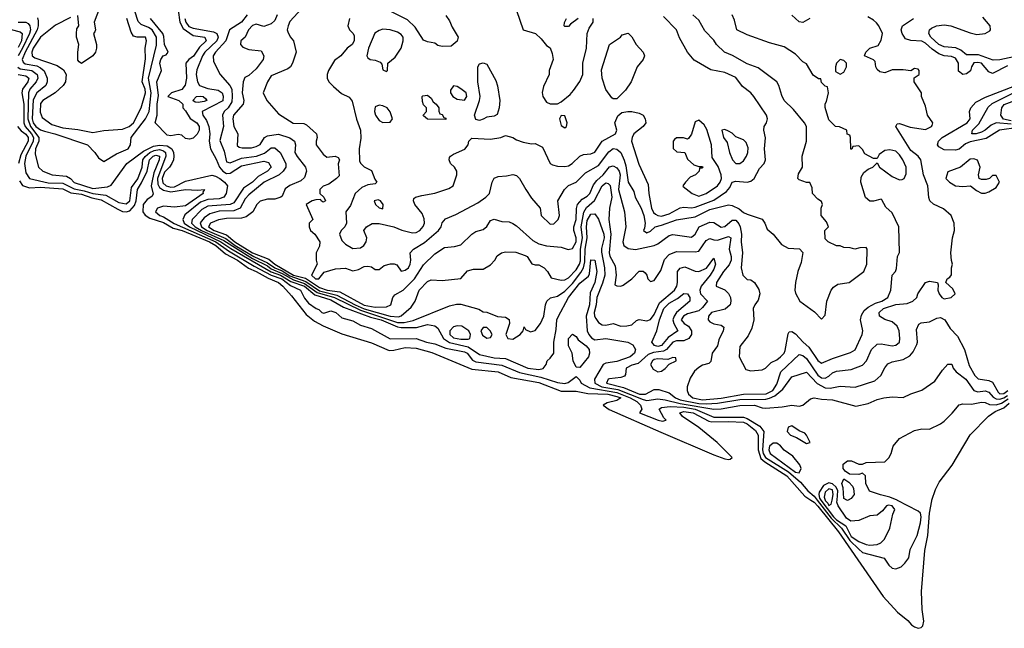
# Model space of a CAD drawing. Header units: inches. Extents: x 2601682 to 2755810, y 449311 to 584050.
# Tile 94 of 256: x 2653197 to 2658493, y 449311 to 452584. Entities that reach past the tile are written whole.
import ezdxf

# ---------------------------------------------------------------- set-up
doc = ezdxf.new("R2010")
doc.units = ezdxf.units.IN
doc.header["$MEASUREMENT"] = 0
doc.layers.add('C6454', color=7, linetype='Continuous')
doc.layers.add('C6455', color=7, linetype='Continuous')

msp = doc.modelspace()

# ---------------------------------------------------------------- linework, layer by layer
at = {"layer": 'C6454', "color": 2}
for points, elevation in [([(2657452.2, 450000), (2657470, 449988.4), (2657490, 449968.4), (2657601.6, 449830), (2657842.3, 449482.3), (2657918, 449398), (2657973.5, 449353.5), (2657994, 449330), (2658010, 449318), (2658030, 449310.8), (2658045.2, 449314.8), (2658055.5, 449324.5), (2658059.5, 449350), (2658052.1, 449412.1), (2658048.6, 449508.6), (2658066.2, 449730), (2658081.2, 449810), (2658091.7, 449930), (2658102.9, 449997.1), (2658103.9, 450000)], 2), ([(2657486.2, 450000), (2657562.3, 449902.3), (2657617.3, 449850), (2657662.7, 449782.7), (2657710, 449735.6), (2657730, 449718.9), (2657847.5, 449687.5), (2657871.4, 449650), (2657890, 449635), (2657910, 449631), (2657938.1, 449641.9), (2657958.8, 449661.2), (2657979.5, 449690), (2657986.1, 449733.9), (2658024.2, 449810), (2658042.7, 449877.3), (2658046.6, 449910), (2658041.6, 449930), (2658030, 449941.6), (2657918.9, 449998.9), (2657916.3, 450000)], 6), ([(2657506.9, 450000), (2657575.1, 449910), (2657590, 449894.7), (2657641.3, 449861.3), (2657670, 449805.1), (2657710, 449778.5), (2657750, 449761.7), (2657770, 449758.7), (2657810, 449762), (2657828.7, 449770), (2657848.7, 449790), (2657877.6, 449850), (2657894.5, 449925.5), (2657904.5, 449950), (2657890, 449969.3), (2657870, 449973.7), (2657858.8, 449970), (2657837.4, 449942.6), (2657810, 449918.4), (2657770, 449916.4), (2657710, 449890.8), (2657667, 449887), (2657644, 449904), (2657599.5, 449970), (2657592.5, 449990), (2657593.4, 450000)], 10), ([(2657529.4, 450000), (2657530, 449998.3), (2657544.2, 449984.2), (2657550, 449970.4), (2657562, 449978), (2657566.9, 450000)], 14), ([(2657653.8, 450000), (2657650, 449998), (2657646, 450000)], 6)]:
    msp.add_lwpolyline(points, dxfattribs=dict(at, elevation=elevation))
at = {"layer": 'C6455', "color": 2}
for points, elevation in [([(2653650, 452708), (2653598.8, 452570), (2653604.7, 452530), (2653602, 452518), (2653594, 452510), (2653610.9, 452450.9), (2653610.9, 452430.9), (2653604.7, 452410), (2653590, 452388.7), (2653530, 452348.7), (2653516.4, 452356.4), (2653510, 452366), (2653509.2, 452410), (2653516, 452450), (2653503.7, 452490), (2653502.7, 452510), (2653505.2, 452534.8), (2653515.3, 452550), (2653510, 452606)], 18), ([(2654715.3, 452644.7), (2654650, 452574), (2654640.5, 452550), (2654635.5, 452530), (2654638.8, 452518.8), (2654652.3, 452492.3), (2654670.6, 452470), (2654684, 452410), (2654664.9, 452350), (2654654, 452330), (2654639.9, 452320.1), (2654550, 452281.2), (2654530, 452249), (2654507.7, 452190), (2654526.8, 452150), (2654590, 452078), (2654668.3, 452028.3), (2654724.9, 452024.9), (2654739.3, 452019.3), (2654794, 451970), (2654798, 451950), (2654791.3, 451930), (2654791.3, 451910), (2654830, 451861), (2654850, 451844.7), (2654894, 451850), (2654910, 451842), (2654918, 451830), (2654911.1, 451808.9), (2654915.3, 451744.7), (2654902, 451730), (2654859.8, 451700.2), (2654830, 451688), (2654812, 451670), (2654812, 451650), (2654834, 451630), (2654842, 451610), (2654830, 451602), (2654818, 451610), (2654816.4, 451616.4), (2654790, 451615.3), (2654770, 451609), (2654738, 451590), (2654774, 451510), (2654754, 451490), (2654754, 451470), (2654762, 451450), (2654784.7, 451430), (2654811.3, 451390), (2654810, 451366), (2654791.3, 451330), (2654792, 451290), (2654798, 451270), (2654767.3, 451210), (2654787.7, 451190), (2654806, 451190), (2654834.6, 451225.4), (2654895.3, 451244.7), (2654950, 451247.3), (2654990, 451234), (2655019.5, 451240.5), (2655050, 451257.3), (2655070, 451258.8), (2655090, 451254.8), (2655110, 451241), (2655130, 451241), (2655158.6, 451261.4), (2655190.9, 451270.9), (2655211, 451271), (2655225.4, 451265.4), (2655250, 451232), (2655270, 451236), (2655288.7, 451250), (2655297.2, 451270), (2655302, 451290), (2655298, 451330), (2655315.3, 451350), (2655374.9, 451385.1), (2655449.4, 451450), (2655463.7, 451470), (2655470, 451491.3), (2655487.2, 451512.8), (2655543.2, 451536.8), (2655661.2, 451598.8), (2655704, 451630), (2655724, 451650), (2655739, 451710), (2655750, 451732), (2655770, 451741), (2655816.5, 451743.5), (2655850, 451751.3), (2655870, 451746), (2655886, 451730), (2655918.8, 451670), (2655950, 451624.7), (2655996, 451570), (2656002.8, 451530), (2656050, 451484.7), (2656070, 451486), (2656093.2, 451510), (2656101.2, 451530), (2656092.3, 451610), (2656127, 451670), (2656150, 451692.7), (2656190, 451710.5), (2656240.4, 451759.6), (2656310, 451800.4), (2656366, 451874), (2656390.3, 451890.3), (2656410, 451888.4), (2656430, 451870.5), (2656449.1, 451829.1), (2656457.8, 451797.8), (2656470, 451711), (2656499.9, 451659.9), (2656507.7, 451630), (2656539.3, 451570), (2656554.4, 451530), (2656560.7, 451490), (2656558, 451462), (2656552, 451450), (2656570, 451438), (2656590, 451446.8), (2656615.3, 451470), (2656650, 451478), (2656730, 451507.2), (2656830, 451524), (2656910, 451563.2), (2657010, 451588), (2657030, 451584.4), (2657067.5, 451567.5), (2657090, 451547.7), (2657110, 451538.8), (2657190, 451510.8), (2657204.7, 451490), (2657218, 451458), (2657250, 451431), (2657294.4, 451374.4), (2657330, 451356), (2657391, 451351), (2657410, 451332), (2657401.4, 451278.6), (2657382.8, 451230), (2657371, 451170), (2657366, 451130), (2657370, 451114), (2657394, 451070), (2657473, 451013), (2657510, 450974), (2657530, 450994), (2657539.3, 451070), (2657562.7, 451130), (2657574.2, 451145.8), (2657598.6, 451161.4), (2657658, 451170), (2657738, 451230), (2657754, 451270), (2657755.3, 451350), (2657750, 451358), (2657716.4, 451356.4), (2657690, 451349), (2657663.6, 451356.4), (2657630, 451358), (2657610, 451368), (2657590, 451368), (2657546, 451390), (2657530, 451406), (2657528.7, 451450), (2657548, 451470), (2657536.4, 451496.4), (2657508, 451530), (2657508, 451570), (2657515.3, 451590), (2657510, 451606), (2657490, 451618), (2657462, 451650), (2657460.4, 451680.4), (2657448, 451708), (2657430, 451708.7), (2657390, 451722), (2657382, 451730), (2657385.6, 451754.4), (2657408.4, 451791.6), (2657405.2, 451850), (2657429, 451930), (2657428.9, 452008.9), (2657419, 452030), (2657360.1, 452100.1), (2657309.2, 452150), (2657295.9, 452175.9), (2657281.2, 452230), (2657269, 452250), (2657170, 452325.2), (2657110, 452346), (2657031.9, 452391.9), (2656989, 452410), (2656945.2, 452450), (2656930, 452474), (2656883.2, 452523.2), (2656850, 452582), (2656818, 452610)], 26), ([(2653293.1, 452593.1), (2653297.4, 452577.4), (2653297.6, 452550), (2653291.3, 452530), (2653226.7, 452410), (2653210.2, 452370), (2653215.5, 452355.5), (2653226.3, 452346.3), (2653290, 452336), (2653310, 452325.8), (2653328.6, 452308.6), (2653345.2, 452270), (2653346, 452250), (2653338.7, 452230), (2653290, 452191.3), (2653270, 452152.7), (2653264.2, 452050), (2653269.5, 452030), (2653283.8, 452010), (2653310, 451991.3), (2653330, 451983.6), (2653386, 451970), (2653562, 451910), (2653602, 451870), (2653621, 451841), (2653650, 451822), (2653718.3, 451861.7), (2653781.2, 451890), (2653792.7, 451910), (2653797.4, 451950), (2653874.5, 452050), (2653894.4, 452090), (2653904.1, 452190), (2653890.8, 452270), (2653933.2, 452446.8), (2653932.4, 452490), (2653910, 452528.7), (2653890, 452542.8), (2653850, 452557.6), (2653834.5, 452574.5), (2653816.9, 452630)], 14), ([(2653470, 452595.3), (2653390, 452555.3), (2653310, 452489.6), (2653270, 452431.3), (2653263.2, 452410), (2653265.3, 452390), (2653279.2, 452379.2), (2653398.4, 452338.4), (2653433.4, 452313.4), (2653446.8, 452290), (2653444, 452250), (2653430.7, 452230), (2653387.7, 452190), (2653321.6, 452150), (2653310, 452132.7), (2653306.6, 452086.6), (2653317.5, 452057.5), (2653370, 452020.8), (2653430, 452003.2), (2653510, 451993.7), (2653590, 451977.1), (2653650, 451988), (2653750, 451994.9), (2653786, 452010), (2653809.5, 452030), (2653850.7, 452109.3), (2653874.2, 452190), (2653871.6, 452210), (2653856.8, 452250), (2653873.4, 452373.4), (2653873, 452430), (2653879.5, 452470), (2653874, 452490), (2653830, 452489.6), (2653810, 452495.1), (2653796.6, 452516.6), (2653773.7, 452590)], 18), ([(2654050, 452636), (2654058.8, 452570), (2654076.7, 452536.7), (2654130, 452499.6), (2654194, 452490), (2654200.5, 452470), (2654164.5, 452435.5), (2654132.6, 452387.4), (2654107.3, 452370), (2654090.5, 452350), (2654094.9, 452270), (2654088.1, 452231.9), (2654070, 452208.7), (2654014, 452190), (2653994, 452170), (2654054, 452150), (2654074, 452130), (2654074, 452110), (2654090, 452094), (2654113.4, 452053.4), (2654150.4, 452030), (2654162.4, 452010), (2654162.4, 451990), (2654151.2, 451968.8), (2654130, 451947.6), (2654110, 451940.5), (2654090, 451944.2), (2654070, 451962.7), (2654050, 451967.3), (2654010, 451958.7), (2653990, 451963.6), (2653925.2, 452030), (2653937, 452070), (2653937, 452130), (2653943.3, 452176.7), (2653934.5, 452250), (2653960.7, 452310), (2653951.8, 452350), (2653957, 452370), (2653969.6, 452390), (2653985.6, 452394.4), (2653995.3, 452410), (2653976.9, 452450), (2653973.1, 452493.1), (2653966.9, 452510), (2653900.7, 452590)], 10), ([(2654086.1, 452590), (2654090.2, 452570), (2654107.4, 452547.4), (2654130, 452537.6), (2654239.1, 452519.1), (2654257.1, 452510), (2654265.7, 452490), (2654258.3, 452470), (2654192.6, 452410), (2654180.2, 452390), (2654150, 452314), (2654146.3, 452290), (2654153, 452250), (2654164.9, 452230), (2654210, 452213.4), (2654265.7, 452205.7), (2654286.4, 452190), (2654292.2, 452172.2), (2654290, 452147.8), (2654178, 452090), (2654183.1, 452070), (2654202, 452042), (2654214, 452010), (2654219.5, 451970), (2654217, 451930), (2654223.1, 451890), (2654254, 451834), (2654271.3, 451790), (2654289.5, 451769.5), (2654310, 451757.6), (2654330, 451759), (2654390, 451797.8), (2654510, 451822.3), (2654535.8, 451815.8), (2654550.4, 451790), (2654530.5, 451770), (2654479.7, 451740.3), (2654450, 451709.7), (2654401.6, 451678.4), (2654350, 451598.3), (2654330, 451589.8), (2654210, 451580.8), (2654176.4, 451563.6), (2654125.2, 451510), (2654122.2, 451490), (2654141.5, 451470), (2654174.8, 451450), (2654295.9, 451395.9), (2654450, 451299.4), (2654530, 451259.4), (2654550, 451244.8), (2654610, 451219.3), (2654670, 451184), (2654730, 451165.5), (2654797.1, 451117.1), (2654890.4, 451090.4), (2655030, 451021.3), (2655230, 450956.2), (2655265, 450955), (2655313.8, 450966.2), (2655510, 451044.9), (2655546.8, 451053.2), (2655570, 451053.4), (2655666.4, 451026.4), (2655690, 451012), (2655710, 451011.3), (2655767.3, 450987.3), (2655810, 450984.7), (2655830, 450971.3), (2655831.3, 450950), (2655812, 450890), (2655822, 450870), (2655850, 450866), (2655888.7, 450890), (2655906, 450910), (2655910, 450931.3), (2655918, 450918), (2655945.4, 450905.4), (2655970, 450912), (2655999, 450950), (2656017.2, 450990), (2656026, 451050), (2656033.2, 451070), (2656052, 451088), (2656090, 451097.6), (2656130, 451123.6), (2656170, 451164.4), (2656216.3, 451223.7), (2656229.9, 451250), (2656237.7, 451282.3), (2656238.9, 451350), (2656249.2, 451410), (2656245.4, 451470), (2656250, 451504), (2656270, 451538.4), (2656290, 451540.5), (2656310, 451510.8), (2656339.3, 451430), (2656340.2, 451410), (2656326.4, 451353.6), (2656326, 451334), (2656343.5, 451250), (2656343.8, 451210), (2656332.8, 451167.1), (2656302, 451090), (2656298.3, 451050), (2656286.7, 451010), (2656288.9, 450990), (2656296.3, 450976.3), (2656310, 450956.3), (2656330, 450942), (2656350, 450940.5), (2656390, 450950.7), (2656430, 450936.3), (2656463.1, 450936.9), (2656490, 450942), (2656514.6, 450965.4), (2656529.1, 450970.9), (2656570, 450964.7), (2656590, 450971), (2656610, 450999.1), (2656638, 451062), (2656718.7, 451130), (2656731.6, 451150), (2656736.2, 451170), (2656736.2, 451230), (2656750, 451247.7), (2656774.2, 451254.2), (2656830, 451232), (2656851, 451229), (2656891.6, 451248.4), (2656930, 451302), (2656939.1, 451270), (2656930, 451242.7), (2656910.3, 451210), (2656862, 451150), (2656855.3, 451130), (2656858.4, 451110), (2656897.3, 451070), (2656870, 451035.6), (2656850, 451018.9), (2656790, 451002), (2656768.4, 450990), (2656754.9, 450970), (2656770.5, 450950), (2656794.8, 450934.8), (2656811.3, 450911.3), (2656810.3, 450890), (2656797, 450870), (2656770, 450857.2), (2656730, 450856.4), (2656710, 450849.7), (2656676.9, 450810), (2656659.6, 450800.4), (2656606.6, 450793.4), (2656577.1, 450782.9), (2656524.2, 450735.8), (2656490, 450726), (2656458.8, 450710), (2656456, 450676), (2656450, 450666), (2656430, 450659.5), (2656370, 450652.8), (2656362.8, 450650), (2656353.4, 450630), (2656445.4, 450605.4), (2656530.6, 450569.5), (2656564, 450570), (2656610, 450595.3), (2656634.4, 450594.4), (2656690, 450577), (2656724.2, 450550), (2656750, 450540.4), (2656850, 450520.3), (2656890, 450517.3), (2656950, 450521.4), (2657070, 450540.8), (2657210, 450543.9), (2657231.1, 450548.9), (2657258.5, 450561.5), (2657302.6, 450597.4), (2657350, 450664), (2657430, 450688), (2657487.5, 450627.5), (2657530, 450604.4), (2657557, 450603), (2657610, 450612.4), (2657691.5, 450608.5), (2657797.7, 450642.3), (2657829.3, 450670), (2657850, 450711.3), (2657867, 450733), (2657890, 450744), (2657950, 450756.3), (2657984.5, 450775.5), (2658002.5, 450797.5), (2658023.2, 450836.8), (2658026, 450850), (2658021.5, 450918.5), (2658033.2, 450946.8), (2658046, 450954), (2658090, 450959.3), (2658130, 450979.1), (2658150, 450982.8), (2658173.4, 450970), (2658202.9, 450922.9), (2658241.7, 450881.7), (2658278.7, 450810), (2658303.7, 450723.7), (2658334.9, 450670), (2658352.1, 450652.1), (2658410, 450644.2), (2658430, 450634.9), (2658460.1, 450580.1), (2658470, 450571.5), (2658490, 450573.7), (2658512.6, 450590)], 14), ([(2654420.9, 452610), (2654390, 452569.7), (2654326.4, 452530), (2654306.7, 452470), (2654250.4, 452410), (2654237.1, 452390), (2654239.9, 452359.9), (2654276.3, 452290), (2654328.5, 452230), (2654338.3, 452210), (2654340.9, 452170), (2654337.6, 452142.4), (2654318.3, 452110), (2654296.5, 452090), (2654289, 452071), (2654293.4, 452010), (2654274.4, 451934.4), (2654297.6, 451877.6), (2654310, 451818.8), (2654330, 451814), (2654390, 451838.5), (2654470.5, 451849.5), (2654513.6, 451866.4), (2654550, 451894.9), (2654570, 451895.6), (2654598, 451870), (2654628.2, 451810), (2654628.2, 451790), (2654614.9, 451770), (2654592.7, 451750), (2654512.4, 451710), (2654430, 451641.7), (2654410, 451619.7), (2654383.1, 451570), (2654350, 451556.8), (2654270, 451554.8), (2654220.8, 451539.2), (2654190, 451518.3), (2654168.7, 451491.3), (2654175.2, 451470), (2654205, 451450), (2654306.3, 451406.3), (2654357, 451370), (2654456.8, 451310), (2654530, 451277.1), (2654569.4, 451250), (2654610, 451232.4), (2654650, 451206.6), (2654736.4, 451176.4), (2654810, 451125.8), (2654903.2, 451103.2), (2655002.3, 451050), (2655050, 451029.7), (2655190, 450990.2), (2655234, 450986), (2655250, 450990.4), (2655302.3, 451037.7), (2655324.5, 451070), (2655346, 451130), (2655390, 451176.3), (2655410, 451184.9), (2655470, 451182), (2655570, 451191.3), (2655606.6, 451233.4), (2655638, 451242), (2655690, 451242.8), (2655730, 451265.5), (2655752.7, 451290), (2655766, 451314), (2655789.7, 451330.4), (2655810, 451336.3), (2655865.6, 451334.4), (2655916.1, 451316.1), (2655926, 451310), (2655951.1, 451271.1), (2655970, 451264.7), (2655990, 451264.7), (2656018, 451250), (2656036, 451230), (2656056, 451196), (2656110, 451183), (2656130, 451184.9), (2656150, 451195.8), (2656190, 451238.7), (2656208.6, 451270), (2656213.1, 451286.9), (2656214.6, 451350), (2656223.9, 451410), (2656216.8, 451470), (2656231.7, 451548.3), (2656246.7, 451573.3), (2656289.2, 451610.8), (2656329.9, 451690.1), (2656350, 451707.2), (2656362.9, 451702.9), (2656372.7, 451692.7), (2656382.2, 451630), (2656370.3, 451570), (2656365.7, 451510), (2656376.5, 451430), (2656367.1, 451330), (2656371.6, 451311.6), (2656399.9, 451259.9), (2656404.9, 451210), (2656398, 451158), (2656410, 451152), (2656430, 451151.3), (2656443.1, 451156.9), (2656490, 451191), (2656530, 451231), (2656550, 451231), (2656562, 451222), (2656570.7, 451210.7), (2656576, 451190), (2656590, 451176), (2656610, 451181), (2656645.8, 451234.2), (2656665.1, 451294.9), (2656690, 451320.4), (2656730, 451337.1), (2656830, 451334.9), (2656850, 451339.1), (2656890, 451396), (2656910, 451406.8), (2656930, 451399.1), (2656950, 451398.4), (2657010, 451418), (2657022.8, 451410), (2657013.7, 451350), (2657024.9, 451310), (2657024.2, 451290), (2657013.7, 451266.3), (2656982, 451230), (2656945.5, 451170), (2656942.8, 451150), (2656990, 451130.8), (2657010, 451111), (2657020.5, 451090), (2657023, 451070), (2657018, 451050), (2656992, 451028), (2656918.8, 451010), (2656901.6, 450990), (2656900.7, 450970), (2656910, 450958.8), (2656930, 450947.7), (2656970, 450941), (2656984.7, 450930), (2656981, 450910), (2656957.3, 450862.7), (2656950.7, 450829.3), (2656922.8, 450790), (2656914.6, 450745.4), (2656904.5, 450735.5), (2656870, 450725.2), (2656850, 450714), (2656826.7, 450693.3), (2656804.2, 450655.8), (2656787.7, 450610), (2656787.7, 450590), (2656794.9, 450570), (2656818.4, 450550), (2656870, 450540.1), (2656970, 450548.9), (2657090, 450570.2), (2657212.3, 450572.3), (2657248, 450590), (2657270, 450624), (2657291.3, 450690), (2657390, 450783), (2657410, 450778.4), (2657430, 450762.4), (2657490, 450671.7), (2657510, 450658), (2657530, 450655.8), (2657550, 450666), (2657570, 450685.5), (2657590, 450694), (2657670, 450703), (2657730, 450725.5), (2657751.2, 450748.8), (2657779.6, 450810), (2657810, 450838.4), (2657830, 450841.3), (2657890, 450830.4), (2657910, 450833.4), (2657929.3, 450850), (2657932, 450870), (2657927.3, 450910), (2657916.2, 450936.2), (2657890, 450959.6), (2657850, 450972), (2657821.2, 450990), (2657820.9, 451010), (2657843.7, 451030), (2657910, 451053.1), (2657970, 451058), (2658002, 451070), (2658022, 451090), (2658029, 451110), (2658069.3, 451170), (2658090, 451177.3), (2658134, 451170), (2658138, 451158), (2658136, 451130), (2658142.8, 451110), (2658158, 451090), (2658170, 451082.8), (2658208, 451090), (2658228.7, 451110), (2658216.5, 451136.5), (2658178, 451170), (2658186, 451190), (2658200.4, 451199.6), (2658208.4, 451211.6), (2658208.7, 451250), (2658215.3, 451270), (2658209.1, 451289.1), (2658206, 451330), (2658215.1, 451410), (2658225.2, 451450), (2658224, 451490), (2658208, 451530), (2658166, 451566), (2658111.9, 451591.9), (2658093.2, 451610), (2658087.6, 451627.6), (2658082.4, 451690), (2658058.4, 451750), (2658043.7, 451830), (2658030, 451849.2), (2657990, 451881.2), (2657909, 452010), (2657916.4, 452023.6), (2657930, 452026), (2657986.7, 452006.7), (2658070, 451994), (2658102, 452010), (2658104.7, 452015.3), (2658109, 452030), (2658079.5, 452070), (2658070, 452118), (2658048.7, 452170), (2658048.7, 452190), (2658008, 452250), (2658008.7, 452271.3), (2658035.3, 452290), (2658035.3, 452310), (2658030, 452318), (2658010, 452322), (2657990, 452308), (2657950, 452314), (2657890, 452314), (2657850, 452299), (2657823.7, 452303.7), (2657810, 452315.3), (2657802.7, 452330), (2657798.6, 452358.6), (2657790, 452368.7), (2657742, 452390), (2657748.7, 452410), (2657769.1, 452430.9), (2657814.6, 452445.4), (2657830, 452474), (2657837.2, 452510), (2657819, 452550), (2657806.3, 452566.3), (2657790, 452582), (2657759, 452599)], 18), ([(2654581.6, 452610), (2654570, 452579), (2654550, 452561.2), (2654510, 452548), (2654470, 452559), (2654450, 452553.2), (2654427.3, 452530), (2654410.6, 452489.4), (2654386, 452470), (2654384.7, 452450), (2654396.9, 452436.9), (2654430, 452424), (2654496, 452416), (2654511, 452390), (2654506.8, 452370), (2654470, 452319.3), (2654430, 452284), (2654407.7, 452272.3), (2654398.8, 452250), (2654394.4, 452190), (2654402.4, 452150), (2654399.3, 452130), (2654348.2, 452070), (2654343, 452050), (2654348.6, 452008.6), (2654370.7, 451970), (2654366.7, 451906.7), (2654378, 451898), (2654394.4, 451894.4), (2654444.7, 451895.3), (2654470, 451901.3), (2654490, 451913.4), (2654513.2, 451950), (2654530, 451959.3), (2654564.9, 451964.9), (2654590, 451967.7), (2654650, 451948), (2654675.5, 451930), (2654680.5, 451910), (2654678, 451870), (2654690, 451847.3), (2654734, 451790), (2654739.1, 451770), (2654730, 451735.3), (2654710, 451717.2), (2654650, 451692.7), (2654626, 451674), (2654610, 451635.3), (2654602, 451630), (2654570, 451619), (2654530, 451618), (2654490, 451608), (2654472, 451590), (2654452, 451550), (2654416.2, 451523.8), (2654390, 451515.8), (2654310, 451515.1), (2654267.3, 451507.3), (2654223.8, 451490), (2654213.4, 451470), (2654242.7, 451450), (2654310, 451426.9), (2654355, 451390), (2654450, 451329.7), (2654536.5, 451296.5), (2654569.3, 451270), (2654669.5, 451210), (2654733.8, 451193.8), (2654810, 451143.1), (2654850.7, 451130), (2654920.1, 451120.1), (2655050, 451048.2), (2655110, 451038), (2655170, 451038.8), (2655193.2, 451050), (2655205.2, 451090), (2655215.5, 451104.5), (2655259.3, 451130), (2655321.6, 451190), (2655370, 451266), (2655430, 451324.9), (2655481.6, 451358.4), (2655536.2, 451363.8), (2655570, 451373.4), (2655630, 451430.8), (2655650, 451444), (2655690, 451456), (2655710, 451471.3), (2655730, 451504.7), (2655750, 451511.3), (2655790, 451498), (2655830, 451496), (2655850, 451487.3), (2655870, 451474.8), (2655957, 451397), (2655990, 451378.4), (2656030, 451368.5), (2656110, 451360.7), (2656147.5, 451347.5), (2656170, 451353.4), (2656189.6, 451390), (2656190.8, 451410), (2656178, 451450), (2656178.3, 451470), (2656189.7, 451510), (2656192.4, 451567.6), (2656198.4, 451590), (2656222, 451618), (2656250, 451634.9), (2656263.6, 451650), (2656283.5, 451696.5), (2656301.2, 451718.8), (2656335.4, 451750), (2656370, 451792.4), (2656390, 451798.4), (2656410, 451786.7), (2656421.5, 451770), (2656426.5, 451750), (2656418.9, 451670), (2656450.5, 451550), (2656457.1, 451470), (2656440.7, 451390), (2656446, 451370), (2656470, 451353.4), (2656510, 451348.5), (2656610, 451370.3), (2656630, 451379.3), (2656690, 451423), (2656710, 451428), (2656810, 451414), (2656830, 451431), (2656852.3, 451470), (2656910, 451494.9), (2656930, 451493.4), (2656970, 451468.5), (2656990, 451472.2), (2657030, 451506.4), (2657050, 451506.4), (2657066.2, 451486.2), (2657073.4, 451470), (2657079.7, 451430), (2657077.6, 451390), (2657084.4, 451330), (2657077.3, 451250), (2657087.3, 451210), (2657110, 451186), (2657130, 451184.7), (2657150, 451171.3), (2657172.8, 451132.8), (2657178, 451110), (2657170, 451075.3), (2657150.7, 451050), (2657142, 451030), (2657146.8, 450970), (2657135.5, 450924.5), (2657115.9, 450884.1), (2657070, 450826), (2657066.8, 450770), (2657102.8, 450702.8), (2657130, 450694.8), (2657190, 450700.7), (2657209.5, 450710.5), (2657238.9, 450741.1), (2657270, 450755.5), (2657290, 450770.5), (2657309.5, 450790), (2657314.9, 450805.1), (2657330, 450894), (2657335.3, 450904.7), (2657350, 450906.8), (2657370, 450894), (2657410.5, 450850), (2657442.6, 450822.6), (2657490, 450750.7), (2657510, 450736.3), (2657570, 450761.6), (2657666.8, 450793.2), (2657691.3, 450808.7), (2657729.3, 450890), (2657732.3, 450910), (2657719.5, 450970), (2657724.4, 450995.6), (2657739.7, 451020.3), (2657761.4, 451038.6), (2657800.5, 451059.5), (2657835.1, 451070), (2657867.6, 451090), (2657882.9, 451130), (2657889.3, 451210), (2657908.7, 451230), (2657913.6, 451246.4), (2657919, 451310), (2657928.9, 451331.1), (2657926, 451470), (2657890, 451546), (2657856.4, 451576.4), (2657834.6, 451614.6), (2657830, 451618), (2657790, 451608.7), (2657770, 451608.7), (2657747.2, 451627.2), (2657721.2, 451710), (2657723.2, 451736.8), (2657737.2, 451762.8), (2657760.2, 451779.8), (2657786, 451790), (2657810, 451814), (2657822, 451790), (2657890, 451741), (2657930, 451722), (2657944.7, 451724.7), (2657954, 451730), (2657964.8, 451755.2), (2657966, 451790), (2657948, 451830), (2657930, 451857), (2657910, 451876.3), (2657876.8, 451883.2), (2657850, 451881.2), (2657820.7, 451859.3), (2657810, 451838), (2657790, 451838), (2657743.1, 451863.1), (2657730, 451886), (2657710, 451906), (2657678, 451902), (2657672.7, 451887.3), (2657667.3, 451887.3), (2657666, 451950), (2657662, 451962), (2657648.4, 451968.4), (2657646, 451990), (2657607.3, 452007.3), (2657586, 452010), (2657550, 452046), (2657528.9, 452111.1), (2657528.9, 452131.1), (2657536.4, 452143.6), (2657548, 452190), (2657542, 452222), (2657530, 452226), (2657510, 452246), (2657506, 452266), (2657494, 452266), (2657465.2, 452285.2), (2657430, 452346), (2657410, 452358), (2657370, 452398), (2657310, 452437.2), (2657230, 452459), (2657110, 452502.7), (2657054, 452530), (2657042, 452582), (2657029.2, 452610)], 22), ([(2654970.6, 452590), (2654962.8, 452550), (2654971, 452530), (2654990.4, 452510.4), (2654997.1, 452497.1), (2654996.3, 452470), (2654986, 452450), (2654958, 452430), (2654924.7, 452390), (2654890, 452364), (2654858.8, 452310), (2654851, 452290), (2654851, 452270), (2654861, 452250), (2654885.2, 452225.2), (2654927.7, 452187.7), (2654970, 452166.8), (2654986.4, 452146.4), (2655008.9, 452048.9), (2655030.4, 451990), (2655032.8, 451947.2), (2655022.8, 451890), (2655024.5, 451824.5), (2655030, 451812), (2655050, 451792), (2655090, 451772), (2655106.8, 451726.8), (2655118, 451710), (2655110, 451702), (2655070, 451696), (2655038, 451682), (2655001.3, 451650), (2654975.8, 451584.2), (2654951.3, 451550), (2654956, 451490), (2654946.8, 451470), (2654927.3, 451450), (2654917.3, 451430), (2654930, 451396), (2654950, 451376.3), (2654990, 451354), (2655030, 451357.3), (2655049, 451370), (2655061.2, 451390), (2655064, 451410), (2655048.7, 451450), (2655062, 451470), (2655092.7, 451487.3), (2655130, 451487.3), (2655210, 451470.7), (2655252.8, 451452.8), (2655310, 451437.1), (2655330, 451439.3), (2655349.7, 451450.3), (2655367.9, 451472.1), (2655374, 451490), (2655373.4, 451513.4), (2655362, 451542), (2655322, 451590), (2655315.3, 451610), (2655318, 451622), (2655326, 451630), (2655360.9, 451639.1), (2655430, 451650.6), (2655504.7, 451675.3), (2655528, 451690), (2655548.7, 451750), (2655548.4, 451768.4), (2655535.3, 451790), (2655514, 451810), (2655506.6, 451830), (2655510, 451842), (2655514, 451850), (2655530, 451860.7), (2655591.9, 451888.1), (2655609.2, 451910), (2655614, 451930), (2655630, 451946), (2655730, 451940.7), (2655786, 451950), (2655810, 451961), (2655849.2, 451950.8), (2655870, 451937.3), (2655905.2, 451925.2), (2655950, 451916), (2655970, 451918), (2656010, 451898), (2656050.7, 451810.7), (2656062.8, 451802.8), (2656090, 451796), (2656130, 451794), (2656150, 451798.8), (2656169.5, 451810.5), (2656210, 451850.6), (2656230, 451859.1), (2656270, 451862), (2656290, 451870.7), (2656330, 451930.4), (2656402, 451970), (2656409, 451990), (2656399, 452030), (2656414, 452066), (2656435.3, 452084.7), (2656469.2, 452090.8), (2656490.6, 452090.6), (2656530, 452081), (2656551.3, 452070), (2656562, 452050), (2656564.7, 452030), (2656551.3, 452010), (2656501, 451970), (2656490.8, 451950), (2656487.3, 451930), (2656527.1, 451807.1), (2656577.6, 451697.6), (2656581.1, 451650), (2656595.5, 451570), (2656607.1, 451547.1), (2656617.8, 451537.8), (2656630, 451530.3), (2656650, 451528), (2656690, 451539.1), (2656750, 451572), (2656770, 451576.4), (2656810, 451572), (2656830, 451575.6), (2656930, 451612.6), (2656999.8, 451660.2), (2657017.7, 451682.3), (2657030, 451711), (2657050, 451716.3), (2657110, 451710.8), (2657130, 451716), (2657148.7, 451730), (2657176.5, 451783.5), (2657202, 451810), (2657208.7, 451830), (2657202.7, 451890), (2657209.1, 451949.1), (2657199, 451990), (2657202, 452010), (2657214, 452030), (2657219, 452050), (2657214, 452070), (2657146, 452170), (2657129.2, 452190), (2657084.7, 452224.7), (2657050, 452272.3), (2656990, 452299.5), (2656914.2, 452314.2), (2656825.4, 452365.4), (2656789.6, 452409.6), (2656746.6, 452486.6), (2656730, 452528.7), (2656660.9, 452600.9)], 30), ([(2655490, 452606), (2655510, 452578), (2655523.5, 452543.5), (2655556, 452490), (2655550, 452468.7), (2655518, 452442), (2655470, 452439), (2655445.6, 452445.6), (2655430, 452458), (2655390, 452464), (2655370, 452474), (2655323.9, 452543.9), (2655282.4, 452582.4), (2655190, 452629.3)], 30), ([(2655870, 452634), (2655906, 452530), (2655971.3, 452510), (2656001.4, 452481.4), (2656030, 452444.7), (2656050, 452432), (2656062, 452402), (2656066, 452370), (2656046, 452310), (2656046, 452290), (2656014.6, 452225.4), (2656008.3, 452191.7), (2656010.7, 452170), (2656030, 452141), (2656050, 452131.3), (2656090, 452131.3), (2656110, 452142), (2656158, 452182), (2656176.6, 452203.4), (2656210, 452251.3), (2656226, 452290), (2656227, 452350), (2656245.1, 452430), (2656249, 452510), (2656260.9, 452539.1), (2656281.2, 452570), (2656281.2, 452590)], 34), ([(2656202, 452590), (2656159.6, 452560.4), (2656150, 452548), (2656130, 452548), (2656126, 452550), (2656128, 452568), (2656138, 452590)], 34), ([(2657446.8, 452590), (2657410, 452569.4), (2657390, 452572), (2657350, 452607.6)], 18), ([(2658510, 452335.8), (2658430, 452294), (2658410, 452304), (2658370, 452349.4), (2658350, 452354.2), (2658330, 452352.1), (2658316.3, 452330), (2658310.7, 452309.3), (2658290, 452293.2), (2658269.5, 452289.5), (2658247, 452307), (2658247, 452350), (2658230, 452377), (2658210, 452386), (2658170, 452389.4), (2658140.3, 452400.3), (2658104.9, 452424.9), (2658070, 452458), (2658050, 452467.6), (2657990, 452472.3), (2657961.2, 452481.2), (2657943.7, 452510), (2657939.3, 452530), (2657945.2, 452550), (2658004, 452590)], 14), ([(2658570, 452388.7), (2658468.3, 452368.3), (2658434.1, 452365.9), (2658354.3, 452394.3), (2658290, 452394.3), (2658259.2, 452419.2), (2658233.1, 452433.1), (2658170, 452438.5), (2658141.6, 452450), (2658097.4, 452490), (2658086.6, 452510), (2658091.3, 452528.7), (2658101.5, 452538.5), (2658129, 452550), (2658170, 452556), (2658206, 452550), (2658310, 452512.8), (2658345.1, 452505.1), (2658391.1, 452508.9), (2658415.8, 452524.2), (2658419.5, 452530), (2658417.6, 452550), (2658378, 452598)], 10), ([(2653190, 452570.3), (2653230.2, 452570.3), (2653243.6, 452563.6), (2653252.7, 452550), (2653254.7, 452530), (2653250.2, 452510), (2653213.1, 452430), (2653188.8, 452390)], 10), ([(2653151.2, 452531.2), (2653199.2, 452519.2), (2653211.3, 452510), (2653206.7, 452470), (2653190, 452434.3)], 6), ([(2653188.1, 452328), (2653200.4, 452320.4), (2653262, 452310), (2653291.5, 452290), (2653294.3, 452270), (2653286.3, 452250), (2653252.4, 452210), (2653244.1, 452190), (2653241.5, 452050), (2653255.3, 452010), (2653300.7, 451950), (2653300.7, 451930), (2653282.4, 451890), (2653281.1, 451861.1), (2653298.8, 451790), (2653321, 451770), (2653372, 451750), (2653450, 451742), (2653470, 451730.6), (2653490, 451709.1), (2653590, 451676.9), (2653670, 451684.2), (2653690, 451694), (2653774, 451810), (2653862.8, 451877.2), (2653916.5, 451903.5), (2653950, 451909.5), (2653990, 451906.2), (2654014.9, 451890), (2654025.2, 451870), (2654026, 451850), (2654024.4, 451830), (2654016.3, 451810), (2654003.7, 451790), (2653976.7, 451763.3), (2653962.8, 451730), (2653966.8, 451706.8), (2653985.2, 451690), (2654010, 451683.6), (2654030, 451685.6), (2654090, 451715.5), (2654230, 451748), (2654250, 451743), (2654273.4, 451730), (2654299.1, 451710), (2654315.5, 451690), (2654308.5, 451650), (2654295.5, 451630), (2654270, 451620.9), (2654210, 451617.3), (2654170, 451602.5), (2654086.3, 451533.7), (2654075.6, 451510), (2654082.4, 451490), (2654110.1, 451470), (2654279.1, 451390), (2654332.9, 451352.9), (2654550, 451228.2), (2654601, 451210), (2654656.1, 451176.1), (2654730, 451150.4), (2654784.2, 451104.2), (2654870, 451078), (2654938.4, 451038.4), (2655084.4, 450984.4), (2655141.1, 450970), (2655230, 450931.4), (2655250, 450927.8), (2655330.9, 450929.1), (2655390, 450944.2), (2655430, 450938), (2655445.5, 450925.5), (2655476.9, 450870), (2655508.4, 450848.4), (2655610, 450823.7), (2655670, 450783.8), (2655750, 450766.2), (2655810, 450762.4), (2655930.9, 450709.1), (2655990, 450702.3), (2656012.7, 450707.3), (2656029.3, 450730), (2656034, 450750), (2656050, 450762.8), (2656069.4, 450790), (2656069.4, 450850), (2656082.6, 450917.4), (2656087.3, 450970), (2656093.7, 450986.3), (2656149.8, 451090), (2656210, 451167), (2656256.2, 451203.8), (2656262, 451218), (2656270, 451292), (2656290, 451291), (2656301.6, 451230), (2656291.6, 451170), (2656265.3, 451114.7), (2656262.2, 451050), (2656243.5, 450990), (2656250.4, 450910), (2656258.4, 450890), (2656272.8, 450872.8), (2656290, 450862), (2656350, 450869.1), (2656469.1, 450849.1), (2656495.5, 450835.5), (2656508.8, 450810), (2656504.2, 450790), (2656481.6, 450770), (2656410, 450745), (2656350, 450736.9), (2656334.8, 450730), (2656289.1, 450650.9), (2656291.5, 450630), (2656328.4, 450610), (2656414.2, 450594.2), (2656550, 450541), (2656570, 450536.3), (2656630, 450544.7), (2656670, 450540.2), (2656750, 450520.1), (2656930, 450490.2), (2656970, 450491.3), (2657070, 450508.5), (2657150, 450510.2), (2657190, 450496), (2657210, 450494.8), (2657298.6, 450501.4), (2657350, 450510.7), (2657390, 450506), (2657410, 450511), (2657450, 450544), (2657470, 450550.8), (2657510, 450543), (2657570, 450539.3), (2657694.2, 450505.8), (2657760.2, 450519.8), (2657810, 450540.7), (2657846, 450550), (2657890, 450554.8), (2657950, 450551.3), (2657990, 450571.3), (2658050, 450591.3), (2658120.2, 450639.8), (2658160.2, 450699.8), (2658190, 450731.3), (2658210.7, 450730.7), (2658218, 450710), (2658234.8, 450690), (2658286.4, 450650), (2658330, 450588.9), (2658350, 450582.3), (2658390, 450587.4), (2658410, 450581.1), (2658434.1, 450554.1), (2658450, 450544.3), (2658470, 450542.9), (2658490, 450549.6), (2658510, 450562.7)], 10), ([(2653190, 452289.2), (2653230, 452282.8), (2653245.7, 452270), (2653240.8, 452250), (2653213.2, 452210), (2653208.3, 452190), (2653219.8, 452130), (2653219, 452030), (2653226.5, 452010), (2653261.5, 451970), (2653271.4, 451950), (2653270.1, 451929.9), (2653231.2, 451850), (2653223.2, 451810), (2653230, 451760.7), (2653250, 451730.4), (2653350, 451706), (2653430, 451704.2), (2653490, 451674.1), (2653544.4, 451664.4), (2653590, 451648.4), (2653660.5, 451640.5), (2653730, 451600.2), (2653770, 451593.7), (2653789.7, 451610.3), (2653799.4, 451680.6), (2653831.9, 451728.1), (2653855.9, 451790), (2653859.8, 451830), (2653871.5, 451848.5), (2653897.8, 451870), (2653920, 451880), (2653950, 451885.3), (2653970, 451879.3), (2653981.2, 451870), (2653983.8, 451850), (2653939.3, 451730), (2653939.6, 451699.6), (2653950, 451680.8), (2653970, 451667.3), (2654010, 451658.4), (2654090, 451671), (2654153.6, 451666.4), (2654191.3, 451670), (2654182.8, 451657.2), (2654184, 451650), (2654090, 451583.5), (2654030, 451575.8), (2653970, 451581.3), (2653938.8, 451570), (2653928, 451550), (2653950.5, 451530), (2653970, 451523.2), (2654028.3, 451488.3), (2654251.5, 451390), (2654320.9, 451340.9), (2654459, 451259), (2654549.7, 451209.7), (2654607.1, 451190), (2654653.9, 451153.9), (2654707.3, 451130), (2654730, 451086), (2654750, 451058.8), (2654791.1, 451031.1), (2654806, 451026), (2654822, 451010), (2654833.6, 451006.4), (2654870, 451017.3), (2654898, 451010), (2654930, 450981), (2654990, 450964.7), (2655030, 450941), (2655090, 450924), (2655190, 450866.7), (2655330, 450868.5), (2655384.7, 450850), (2655430, 450841.3), (2655490, 450816.5), (2655590, 450796.9), (2655603.8, 450790), (2655632.5, 450752.5), (2655650, 450744), (2655790, 450725.8), (2655886.3, 450686.3), (2656000.6, 450660.6), (2656090, 450632.6), (2656130, 450627.6), (2656148.1, 450631.9), (2656190, 450664.7), (2656210, 450646), (2656218, 450630), (2656264.4, 450604.4), (2656410, 450579.3), (2656480.7, 450550), (2656517.4, 450530), (2656536.4, 450510), (2656542.8, 450490), (2656530.8, 450470), (2656632, 450430), (2656654.8, 450425.2), (2656675.3, 450430), (2656662.7, 450442.7), (2656636, 450490), (2656650, 450498.4), (2656695.9, 450504.1), (2656770, 450500.7), (2656830.1, 450490.1), (2656930, 450447), (2657090, 450445.5), (2657110, 450439.7), (2657177.4, 450397.4), (2657200.3, 450370), (2657193.1, 450270), (2657197, 450250), (2657209.4, 450230), (2657331.6, 450151.6), (2657397.2, 450097.2), (2657436.5, 450050), (2657470, 450020.7), (2657486.2, 450000)], 6), ([(2658570, 452003.5), (2658467.3, 451990), (2658395.9, 451944.1), (2658310, 451926.8), (2658284.5, 451915.5), (2658250, 451887.8), (2658230, 451881.6), (2658170, 451884), (2658140.2, 451900.2), (2658134, 451910), (2658139.3, 451930), (2658159.3, 451950), (2658292.7, 452030), (2658309.2, 452050), (2658306, 452090), (2658312.7, 452110), (2658340.1, 452139.9), (2658392.3, 452167.7), (2658550, 452228.4)], 14), ([(2658530, 452022.2), (2658450, 452028.7), (2658422.6, 452017.4), (2658390, 451989.7), (2658370, 451979.1), (2658342, 451970), (2658318, 451970), (2658321.6, 451990), (2658355.5, 452024.5), (2658405.9, 452114.1), (2658427.2, 452132.9), (2658550, 452195)], 10), ([(2658530, 452040.4), (2658488.2, 452048.2), (2658475, 452070), (2658479.7, 452110), (2658493, 452127), (2658535.4, 452144.6)], 6), ([(2653185.7, 452010), (2653206.1, 451986.1), (2653230, 451969), (2653243.8, 451950), (2653243.5, 451930), (2653202.7, 451857.3), (2653190.2, 451810)], 2), ([(2653197.2, 451717.2), (2653213, 451693), (2653250, 451679.1), (2653310, 451682.6), (2653430, 451673.4), (2653473.3, 451653.3), (2653530, 451645), (2653585.9, 451625.9), (2653635, 451615), (2653724.6, 451564.6), (2653750, 451553.2), (2653770, 451550.2), (2653790, 451555.8), (2653815.7, 451584.3), (2653824, 451610), (2653830.8, 451670), (2653853.4, 451706.6), (2653882.9, 451770), (2653895.6, 451830), (2653914.5, 451850), (2653930, 451855.6), (2653950, 451850.3), (2653947.6, 451830), (2653919.7, 451760.3), (2653907.8, 451707.8), (2653904.9, 451690), (2653914.7, 451645.3), (2653907.5, 451632.5), (2653883.4, 451616.6), (2653862, 451590), (2653859.6, 451550), (2653873.1, 451533.1), (2653896.9, 451516.9), (2653970, 451492.9), (2654023.5, 451463.5), (2654071.7, 451450), (2654218.6, 451390), (2654251.8, 451370), (2654304.8, 451324.8), (2654368.9, 451290), (2654427.5, 451247.5), (2654470, 451229.2), (2654533.2, 451193.2), (2654588.5, 451170), (2654612.6, 451150), (2654659, 451098.9), (2654738.1, 450998.1), (2654783.2, 450963.2), (2654830, 450937.8), (2654930, 450894.3), (2655090, 450846.3), (2655185.1, 450805.1), (2655210, 450806.5), (2655270, 450820.7), (2655330, 450818.2), (2655414, 450794), (2655630, 450705), (2655770, 450690.2), (2655839.7, 450659.7), (2655990, 450633.1), (2656110, 450585.8), (2656190, 450585.8), (2656253.4, 450573.4), (2656361, 450570), (2656410, 450556.8), (2656430.3, 450549.7), (2656410, 450535.1), (2656356.4, 450523.6), (2656334.8, 450510), (2656367.3, 450487.3), (2656645.4, 450365.4), (2656930, 450243.7), (2656990, 450223), (2657010, 450218.8), (2657019.3, 450220.7), (2657028.7, 450230), (2656949.3, 450310), (2656849.4, 450390), (2656761.6, 450450), (2656747.3, 450470), (2656770, 450477.5), (2656819.3, 450470), (2656904.8, 450424.8), (2656921, 450421), (2657010, 450423.2), (2657090, 450418.8), (2657110, 450410.8), (2657155.4, 450375.4), (2657168.5, 450350), (2657168.7, 450270), (2657183.6, 450223.6), (2657205.2, 450205.2), (2657323.2, 450130), (2657420.6, 450020.6), (2657452.2, 450000)], 2), ([(2657916.3, 450000), (2657876.8, 450016.8), (2657827.8, 450027.8), (2657769, 450049), (2657748, 450090), (2657746, 450130), (2657730, 450146), (2657710, 450138), (2657660.4, 450140.4), (2657636.4, 450156.4), (2657626, 450170), (2657627.3, 450192.7), (2657650, 450212), (2657671.1, 450211.1), (2657710, 450194), (2657730, 450194), (2657750, 450202), (2657850, 450206), (2657872.5, 450227.5), (2657884, 450250), (2657895.3, 450290), (2657930, 450332), (2658010, 450374.8), (2658050, 450382.8), (2658090, 450381), (2658150, 450411), (2658170, 450424.7), (2658212.9, 450467.1), (2658250, 450512), (2658270, 450518), (2658316.9, 450516.9), (2658370, 450527.3), (2658390, 450524.9), (2658414, 450514), (2658450, 450512.5), (2658478.3, 450521.7), (2658514.8, 450545.2)], 6), ([(2658103.9, 450000), (2658122.5, 450057.5), (2658143.1, 450096.9), (2658212.3, 450187.7), (2658309.1, 450350.9), (2658407.6, 450452.4), (2658444.1, 450475.9), (2658490, 450495.9), (2658519.2, 450520.8)], 2), ([(2657646, 450000), (2657630, 450008), (2657626.6, 450066.6), (2657619.3, 450090), (2657630, 450114), (2657656.9, 450096.9), (2657676, 450076), (2657682, 450062), (2657686, 450030), (2657670, 450008.7), (2657653.8, 450000)], 6), ([(2657593.4, 450000), (2657597.5, 450050), (2657589.1, 450070), (2657570, 450087.7), (2657550, 450092.8), (2657520.9, 450079.1), (2657497.3, 450042.7), (2657495, 450030), (2657499.3, 450010), (2657506.9, 450000)], 10), ([(2657566.9, 450000), (2657573.6, 450030), (2657570, 450054.8), (2657550, 450060.3), (2657530, 450043), (2657523.8, 450016.2), (2657529.4, 450000)], 14)]:
    msp.add_lwpolyline(points, dxfattribs=dict(at, elevation=elevation))
for points, elevation in [([(2655150, 452532.3), (2655130, 452526), (2655108.4, 452511.6), (2655074, 452430), (2655064.9, 452390), (2655070, 452378), (2655082, 452370), (2655110, 452366.8), (2655136, 452356), (2655144.7, 452344.7), (2655150, 452314), (2655170, 452304.7), (2655175.3, 452310), (2655178, 452350), (2655217.5, 452382.5), (2655249.5, 452430.5), (2655259.3, 452470), (2655259.3, 452490), (2655250, 452504), (2655230, 452516), (2655190, 452529.3)], 34), ([(2656390, 452158), (2656383.1, 452163.1), (2656350, 452208), (2656329.6, 452270), (2656326, 452314), (2656369, 452451), (2656428, 452490), (2656438, 452502), (2656470, 452511.3), (2656490, 452492), (2656514, 452450), (2656551, 452410), (2656558.8, 452390), (2656550.8, 452370), (2656518.8, 452330), (2656486, 452250), (2656455.2, 452204.8), (2656410, 452158)], 30), ([(2655670, 452042), (2655650, 452048), (2655642.7, 452070), (2655671.1, 452148.9), (2655673.6, 452170), (2655660.7, 452250), (2655662, 452330), (2655670, 452346), (2655690, 452351), (2655710, 452344.7), (2655757.6, 452257.6), (2655768.1, 452228.1), (2655780.5, 452150), (2655777.1, 452110), (2655765.2, 452074.8), (2655750, 452065.2), (2655710, 452059.3), (2655690, 452048.7)], 30), ([(2657610, 452369), (2657591, 452350), (2657584.7, 452330), (2657585.4, 452305.4), (2657610, 452291.3), (2657630, 452301), (2657644, 452330), (2657645.2, 452350), (2657630, 452365.2)], 22), ([(2655530, 452228.7), (2655515.3, 452204.7), (2655514.8, 452190), (2655527.3, 452170), (2655550, 452156.3), (2655590, 452151), (2655602.7, 452170), (2655598, 452190), (2655570, 452212.7), (2655550, 452224)], 34), ([(2654158, 452138), (2654141.2, 452141.2), (2654128, 452150), (2654148, 452170), (2654170, 452172.8), (2654184.7, 452170), (2654198.8, 452158.8), (2654204, 452150), (2654190, 452144)], 10), ([(2655490, 452048), (2655390, 452049), (2655370, 452066), (2655368, 452070), (2655386, 452090), (2655386, 452110), (2655370, 452126), (2655363.1, 452143.1), (2655362, 452170), (2655365.6, 452174.4), (2655390, 452178), (2655410, 452162), (2655422, 452142), (2655438, 452130), (2655451.3, 452110), (2655452, 452092), (2655458, 452078), (2655470, 452074), (2655478, 452058), (2655490, 452054)], 30), ([(2655130, 452124), (2655110, 452115.3), (2655104.9, 452090), (2655110.8, 452070), (2655130, 452041), (2655150, 452030.8), (2655190, 452032), (2655202, 452050), (2655190, 452088), (2655174, 452110), (2655150, 452121.2)], 34), ([(2656110, 452068), (2656101, 452050), (2656110, 452014), (2656130, 452002), (2656138, 452010), (2656142, 452030), (2656130, 452066)], 34), ([(2656850, 452044), (2656830, 452035.3), (2656810, 451968), (2656794.8, 451945.2), (2656790, 451942), (2656768.4, 451948.4), (2656730, 451948.7), (2656719.8, 451940.2), (2656711.3, 451930), (2656712, 451892), (2656732.7, 451872.7), (2656774, 451870), (2656790, 451834), (2656823.6, 451803.6), (2656850, 451794), (2656870, 451794), (2656871, 451791), (2656870, 451788), (2656866, 451786), (2656854, 451786), (2656852, 451770), (2656832, 451750), (2656803.5, 451736.5), (2656778, 451710), (2656764.7, 451690), (2656766.4, 451686.4), (2656814.8, 451650), (2656850, 451634.9), (2656890, 451648.5), (2656950, 451690.5), (2656965.6, 451710), (2656972.1, 451730), (2656970.9, 451750), (2656954.9, 451794.9), (2656922.5, 451842.5), (2656917.6, 451910), (2656894, 451994), (2656878.9, 452018.9)], 34), ([(2656990, 451994), (2656974, 451990), (2656982.8, 451950), (2657003.4, 451923.4), (2657015.3, 451870), (2657030.5, 451830), (2657050, 451810.5), (2657070, 451810.7), (2657090, 451824), (2657107, 451850), (2657113.3, 451870), (2657114.9, 451894.9), (2657104.2, 451924.2), (2657090, 451938), (2657050, 451953.2), (2657030, 451973.2), (2657010, 451984)], 34), ([(2658330, 451835.3), (2658310, 451834), (2658258, 451790), (2658190, 451766), (2658178, 451730), (2658198, 451710), (2658230, 451690.8), (2658270, 451686.8), (2658310.9, 451690.9), (2658344.5, 451664.5), (2658370, 451651), (2658390, 451651.3), (2658410, 451658), (2658450, 451682), (2658468, 451710), (2658450, 451746), (2658430, 451746), (2658414, 451730), (2658396, 451724), (2658370, 451724), (2658358, 451730), (2658355.3, 451750), (2658364, 451790), (2658348.9, 451828.9)], 18), ([(2655124.9, 451615.1), (2655104.7, 451610), (2655111.3, 451590), (2655130, 451571.3), (2655150, 451567.3), (2655152, 451590), (2655137.2, 451610)], 34), ([(2656630, 450826.2), (2656611.1, 450831.1), (2656598, 450850), (2656623.8, 450910), (2656638.2, 450970), (2656661.1, 451030), (2656690, 451060.2), (2656734.7, 451085.3), (2656770, 451111.7), (2656790, 451110.4), (2656802.4, 451090), (2656802.4, 451070), (2656730.1, 451009.9), (2656716.9, 450990), (2656711.1, 450970), (2656715.5, 450950), (2656738, 450910), (2656684.7, 450875.3), (2656650, 450831.1)], 10), ([(2655550, 450937), (2655530, 450932), (2655510.4, 450910), (2655510.4, 450890), (2655530, 450873.7), (2655570, 450866.5), (2655610, 450866.4), (2655619, 450870), (2655621.2, 450890), (2655614, 450910), (2655575.9, 450935.9)], 14), ([(2655710, 450928), (2655690, 450928), (2655678, 450910), (2655686.4, 450886.4), (2655710, 450872), (2655730, 450874), (2655738, 450890), (2655728, 450910)], 14), ([(2656210, 450714), (2656190, 450715.3), (2656174.5, 450750), (2656169.3, 450790), (2656149.6, 450829.6), (2656149.6, 450870), (2656170, 450892), (2656190, 450881), (2656202, 450862), (2656243.8, 450830), (2656260.3, 450810), (2656262.6, 450790), (2656256.4, 450770)], 6), ([(2656710, 450768), (2656683.5, 450756.5), (2656630, 450759.7), (2656610, 450756.4), (2656600.4, 450750), (2656590.5, 450730), (2656604.6, 450704.6), (2656630, 450690.6), (2656650, 450693.4), (2656670, 450707.3), (2656690, 450732), (2656728, 450750), (2656726, 450766)], 18), ([(2657350, 450399.3), (2657330, 450393.2), (2657326, 450370), (2657342.8, 450350), (2657376.1, 450336.1), (2657430, 450304.4), (2657448.7, 450310), (2657430, 450348.7), (2657419.5, 450359.5), (2657390, 450372.7)], 10), ([(2657250, 450306.3), (2657230.4, 450290), (2657226.3, 450270), (2657234, 450250), (2657370, 450150.3), (2657390, 450147.2), (2657400.4, 450170), (2657393.7, 450190), (2657356, 450236), (2657308.7, 450268.7), (2657290, 450291.8), (2657270, 450306)], 10)]:
    msp.add_lwpolyline(points, close=True, dxfattribs=dict(at, elevation=elevation))

doc.saveas('drawing.dxf')
